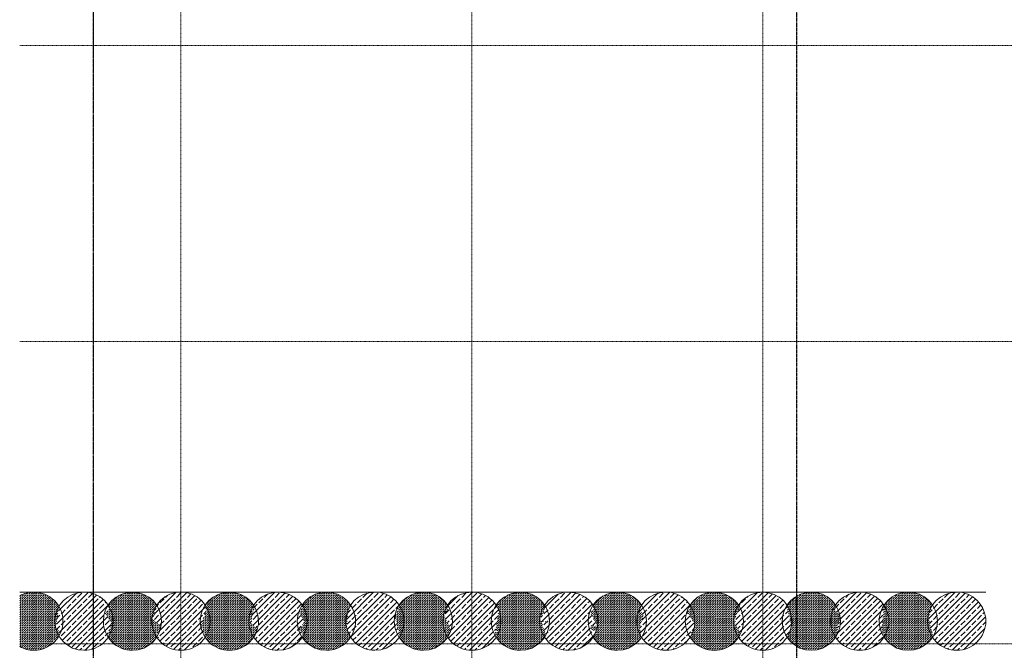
# Model space of a CAD drawing. Header units: millimetres. Extents: x 1523 to 73943, y -91729 to 10268.
# Tile 1 of 39: x 18068 to 33297, y -80876 to -71126. Entities that reach past the tile are written whole.
import ezdxf

# ---------------------------------------------------------------- set-up
doc = ezdxf.new("R2010")
doc.units = ezdxf.units.MM
doc.linetypes.add('IMPORT-STRICHPUNKT _7_', pattern=[20, 10, -5, 0, -5])
doc.linetypes.add('Rasterlinie', pattern=[22.224999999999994, 12.7, -3.174999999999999, 3.174999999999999, -3.174999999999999])
for name, color, linetype, lineweight, true_color in [('10 A--Wand außen _ Verbau _Bohrpfahlwand_ _Aktuell_', 7, 'Continuous', 13, 0x656565), ('10 A--Wand außen _ Verbau _modelliert_ _aktuell_', 7, 'Continuous', 13, 0x656565), ('90 A--Achsraster _1_50_', 7, 'IMPORT-STRICHPUNKT _7_', 13, 0x656565), ('Xref_706_5_--_ÜP_-1_000_16_Übersichtsplan UG_IFC 2025_01_13_dwg', 7, 'Continuous', 13, 0x767676)]:
    doc.layers.add(name, color=color, linetype=linetype, lineweight=lineweight, true_color=true_color)
doc.layers.add('S-GRID-____-OTLN', color=7, linetype='Continuous', lineweight=9)
pattern_1 = [(131.336, (0, 0), (37.54246469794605, 33.02367854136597), [37.5, -12.5]), (131.336, (-35.283, 2.259), (37.54246469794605, 33.02367854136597), [37.5, -12.5])]
pattern_2 = [(131.336, (0, 0), (90.10191527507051, 79.25682849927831), []), (131.336, (-45.051, -39.629), (90.10191527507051, 79.25682849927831), [90, -30])]

# ---------------------------------------------------------------- blocks, each defined once
blk = doc.blocks.new('Xref_706_5_--_ÜP_-1_000_11_Übersichtsplan UG_IFC 2024_09_30_dwg_Standard-Rastermarker_3-41960556-SuD_-1UG gesamt Plot  - Blatt 9')
at = {"layer": '90 A--Achsraster _1_50_', "color": 9, "true_color": 0xcbcbcb}
blk.add_line((0, 0), (23499.99999999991, 0), dxfattribs=at)
blk = doc.blocks.new('Xref_706_5_--_ÜP_-1_000_11_Übersichtsplan UG_IFC 2024_09_30_dwg_Standard-Rastermarker_18-41960571-SuD_-1UG gesamt Plot  - Blatt 9')
at = {"layer": '90 A--Achsraster _1_50_', "color": 9, "true_color": 0xcbcbcb}
blk.add_line((0, 0), (54018.09913934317, 0), dxfattribs=at)
blk = doc.blocks.new('Xref_706_5_--_ÜP_-1_000_11_Übersichtsplan UG_IFC 2024_09_30_dwg_Standard-Rastermarker_17-41960570-SuD_-1UG gesamt Plot  - Blatt 9')
at = {"layer": '90 A--Achsraster _1_50_', "color": 9, "true_color": 0xcbcbcb}
blk.add_line((0, 0), (54018.09913934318, 0), dxfattribs=at)
blk = doc.blocks.new('Xref_706_5_--_ÜP_-1_000_16_Übersichtsplan UG_IFC 2025_01_13_dwg-35469238-SuD_-1UG gesamt Plot  - Blatt 9')
at = {"layer": '10 A--Wand außen _ Verbau _modelliert_ _aktuell_', "true_color": 0xcbcbcb}
h = blk.add_hatch(dxfattribs=at)
h.set_pattern_fill('FP_9', color=9, style=0, pattern_type=2)
h.set_pattern_definition(pattern_2)
h.paths.add_polyline_path([(79552.04904253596, -23242.02427371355), (79556.79820656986, -23167.85475461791), (79549.2746965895, -23093.91512438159), (79529.6837343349, -23022.22226337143), (79498.55971018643, -22954.73176594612), (79456.75160638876, -22893.28459694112), (79405.39983902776, -22839.55687494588), (79345.905150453, -22795.01415215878), (79279.89040067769, -22760.87143794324), (79209.15629998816, -22738.06005653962), (79135.63229026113, -22727.20224296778), (79061.32391481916, -22728.59417007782), (78988.25811243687, -22742.19786972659), (78918.42792773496, -22767.64226844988), (78853.73814611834, -22804.23330937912), (78795.9533361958, -22850.97288430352), (78746.64971694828, -22906.58605946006), (78707.17216258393, -22969.55585240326), (78678.59751787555, -23038.16461133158), (78661.70522464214, -23110.54086815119), (78656.95606060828, -23184.7103872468), (78664.47957058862, -23258.65001748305), (78684.07053284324, -23330.34287849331), (78715.19455699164, -23397.83337591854), (78757.00266078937, -23459.28054492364), (78808.3544281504, -23513.00826691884), (78836.22001399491, -23533.87078583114), (78839.10016979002, -23532.28364691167), (78921.94832346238, -23584.22351105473), (78983.28108947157, -23588.15072225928), (79004.59796718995, -23614.50508532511), (79062.92904643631, -23593.25067729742), (79104.46957509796, -23595.91056760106), (79309.37584908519, -23557.76025217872), (79320.88552267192, -23566.37736090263), (79327.06309231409, -23563.52850315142), (79329.71730437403, -23565.47001433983), (79360.01612105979, -23548.3318324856), (79417.80093098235, -23501.59225756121), (79467.10455022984, -23445.97908240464), (79506.5821045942, -23383.00928946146), (79535.15674930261, -23314.40053053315)])
h = blk.add_hatch(dxfattribs=at)
h.set_pattern_fill('FP_3', color=9, style=0, pattern_type=2)
h.set_pattern_definition(pattern_1)
h.paths.add_polyline_path([(79508.03220043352, -23953.50494087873), (79506.64027332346, -23879.19656543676), (79493.0365736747, -23806.13076305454), (79467.59217495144, -23736.30057835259), (79431.00113402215, -23671.61079673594), (79384.26155909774, -23613.82598681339), (79327.06309231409, -23563.52850315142), (79320.88552267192, -23566.37736090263), (79309.37584908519, -23557.76025217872), (79104.46957509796, -23595.91056760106), (79062.92904643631, -23593.25067729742), (79004.59796718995, -23614.50508532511), (78983.28108947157, -23588.15072225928), (78921.94832346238, -23584.22351105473), (78839.10016979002, -23532.28364691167), (78836.22001399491, -23533.87078583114), (78775.95389847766, -23574.875311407), (78722.22617648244, -23626.22707876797), (78677.68345369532, -23685.72176734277), (78643.5407394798, -23751.73651711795), (78620.72935807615, -23822.4706178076), (78609.87154450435, -23895.99462753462), (78611.26347161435, -23970.30300297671), (78624.86717126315, -24043.36880535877), (78650.31156998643, -24113.19899006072), (78686.9026109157, -24177.88877167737), (78733.64218584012, -24235.67358159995), (78791.15210050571, -24285.95819123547), (78791.99851074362, -24285.38230128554), (79213.01218002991, -24347.55638495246), (79227.14744780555, -24320.22592260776), (79237.35397373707, -24327.86738550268), (79259.00874065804, -24310.35180308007), (79275.35521644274, -24318.80617203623), (79281.68373094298, -24315.62878258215), (79341.94984646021, -24274.62425700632), (79395.67756845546, -24223.27248964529), (79440.22029124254, -24163.77780107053), (79474.36300545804, -24097.76305129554), (79497.17438686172, -24027.02895060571)])
h = blk.add_hatch(dxfattribs=at)
h.set_pattern_fill('FP_9', color=9, style=0, pattern_type=2)
h.set_pattern_definition(pattern_2)
h.paths.add_polyline_path([(79460.94768432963, -24664.78918116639), (79453.42417434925, -24590.84955093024), (79433.83321209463, -24519.15668991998), (79402.70918794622, -24451.66619249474), (79360.9010841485, -24390.21902348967), (79309.54931678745, -24336.49130149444), (79281.68373094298, -24315.62878258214), (79278.80357514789, -24317.21592150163), (79275.35521644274, -24318.80617203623), (79259.00874065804, -24310.35180308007), (79237.35397373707, -24327.86738550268), (79227.14744780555, -24320.22592260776), (79213.01218002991, -24347.55638495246), (78791.99851074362, -24285.38230128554), (78791.15210050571, -24285.95819123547), (78787.82183997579, -24284.23578625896), (78757.88762387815, -24301.16773592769), (78700.1028139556, -24347.90731085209), (78650.79919470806, -24403.52048600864), (78611.3216403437, -24466.49027895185), (78582.74699563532, -24535.09903788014), (78565.85470240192, -24607.47529469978), (78561.10553836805, -24681.64481379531), (78568.62904834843, -24755.58444403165), (78588.22001060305, -24827.27730504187), (78619.34403475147, -24894.76780246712), (78661.15213854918, -24956.21497147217), (78712.50390591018, -25009.94269346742), (78740.36949175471, -25030.80521237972), (78743.55691004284, -25029.27056426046), (78746.77726882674, -25028.09714486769), (78763.50314418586, -25045.59689663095), (78796.14312898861, -25027.13445959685), (78821.49050260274, -25046.11163324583), (78880.73390367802, -24979.28664775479), (79028.84305300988, -24976.51230180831), (79075.70305629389, -25034.44599904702), (79119.47585016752, -25014.25966844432), (79234.37838222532, -25062.1150601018), (79264.45985538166, -25045.02824792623), (79321.95040874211, -24998.52668410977), (79371.25402798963, -24942.91350895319), (79410.73158235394, -24879.94371600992), (79439.30622706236, -24811.3349570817), (79456.19852029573, -24738.95870026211)])
h = blk.add_hatch(dxfattribs=at)
h.set_pattern_fill('FP_3', color=9, style=0, pattern_type=2)
h.set_pattern_definition(pattern_1)
h.paths.add_polyline_path([(79412.18167819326, -25450.43936742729), (79410.7897510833, -25376.13099198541), (79397.18605143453, -25303.06518960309), (79371.74165271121, -25233.23500490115), (79335.15061178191, -25168.54522328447), (79288.41103685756, -25110.76041336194), (79232.797861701, -25061.45679411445), (79119.47585016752, -25014.25966844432), (79075.70305629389, -25034.44599904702), (79028.84305300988, -24976.51230180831), (78880.73390367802, -24979.28664775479), (78821.49050260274, -25046.11163324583), (78796.14312898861, -25027.13445959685), (78763.50314418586, -25045.59689663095), (78746.77726882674, -25028.09714486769), (78740.36949175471, -25030.80521237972), (78680.10337623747, -25071.80973795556), (78626.37565424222, -25123.16150531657), (78581.83293145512, -25182.65619389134), (78547.69021723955, -25248.67094366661), (78524.87883583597, -25319.40504435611), (78514.02102226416, -25392.92905408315), (78515.41294937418, -25467.23742952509), (78529.01664902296, -25540.30323190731), (78554.46104774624, -25610.13341660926), (78591.05208867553, -25674.82319822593), (78637.7916635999, -25732.60800814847), (78692.33591832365, -25780.96398062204), (78704.2099904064, -25774.24754648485), (78723.89076785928, -25786.58598568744), (78999.89024558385, -25735.19923736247), (79007.82334840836, -25736.37077509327), (79017.45525550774, -25731.92890963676), (79017.08327612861, -25737.73825449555), (79039.27097603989, -25741.01486998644), (79154.20410597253, -25788.88300525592), (79179.06452879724, -25814.89367547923), (79185.83320870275, -25812.56320913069), (79246.09932421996, -25771.55868355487), (79299.82704621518, -25720.20691619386), (79344.36976900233, -25660.71222761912), (79378.51248321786, -25594.69747784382), (79401.32386462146, -25523.96337715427)])
h = blk.add_hatch(dxfattribs=at)
h.set_pattern_fill('FP_9', color=9, style=0, pattern_type=2)
h.set_pattern_definition(pattern_2)
h.paths.add_polyline_path([(78886.4209324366, -26619.23175199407), (78893.56436523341, -26570.85978290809), (78903.49799337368, -26566.27877530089), (78887.06802178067, -26617.22524120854)])
h.paths.add_polyline_path([(79362.71573799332, -26198.91522264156), (79365.0971620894, -26161.72360771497), (79357.57365210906, -26087.78397747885), (79337.98268985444, -26016.09111646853), (79306.85866570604, -25948.60061904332), (79265.05056190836, -25887.15345003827), (79213.69879454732, -25833.42572804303), (79185.83320870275, -25812.56320913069), (79182.78987842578, -25814.22559785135), (79182.48817307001, -25813.95812227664), (79179.06452879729, -25814.89367547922), (79153.84755676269, -25788.73450720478), (79039.27097603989, -25741.01486998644), (79016.60771941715, -25737.66802565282), (79017.45525550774, -25731.92890963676), (79007.82334840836, -25736.37077509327), (78999.89024558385, -25735.19923736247), (78723.89076785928, -25786.58598568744), (78704.2099904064, -25774.24754648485), (78662.03710163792, -25798.10216247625), (78604.25229171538, -25844.84173740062), (78554.94867246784, -25900.4549125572), (78515.47111810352, -25963.42470550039), (78486.89647339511, -26032.03346442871), (78470.0041801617, -26104.40972124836), (78465.25501612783, -26178.57924034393), (78472.77852610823, -26252.51887058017), (78492.36948836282, -26324.21173159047), (78523.49351251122, -26391.7022290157), (78565.30161630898, -26453.14939802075), (78616.65338366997, -26506.87712001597), (78648.4923172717, -26530.7144209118), (78651.32132021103, -26529.40979345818), (78658.32230148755, -26535.61648304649), (78690.05094608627, -26517.66953525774), (78886.4209324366, -26619.23175199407), (79086.33885240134, -26527.03728897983), (79107.56155642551, -26538.31056419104), (79136.66754492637, -26560.10175275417), (79169.32117718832, -26541.38689533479), (79226.0998865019, -26495.46111065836), (79275.40350574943, -26439.8479355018), (79314.88106011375, -26376.8781425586), (79343.45570482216, -26308.26938363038), (79360.34799805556, -26235.89312681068)])
h = blk.add_hatch(dxfattribs=at)
h.set_pattern_fill('FP_3', color=9, style=0, pattern_type=2)
h.set_pattern_definition(pattern_1)
h.paths.add_polyline_path([(78886.4209324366, -26619.23175199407), (78903.49799337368, -26566.27877530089), (78893.56436523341, -26570.85978290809), (78886.69729963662, -26617.36032322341)])
h.paths.add_polyline_path([(79317.17190096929, -26910.19082098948), (79309.64839098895, -26836.25119075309), (79290.05742873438, -26764.55832974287), (79258.93340458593, -26697.06783231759), (79217.1253007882, -26635.62066331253), (79165.7735334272, -26581.8929413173), (79106.27884485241, -26537.3502185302), (79086.33885240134, -26527.03728897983), (78886.4209324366, -26619.23175199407), (78690.05094608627, -26517.66953525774), (78658.32230148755, -26535.61648304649), (78651.32132021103, -26529.40979345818), (78648.4923172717, -26530.7144209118), (78645.75937217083, -26528.66830857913), (78613.10573990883, -26547.38316599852), (78556.32703059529, -26593.30895067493), (78507.02341134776, -26648.92212583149), (78467.54585698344, -26711.8919187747), (78438.97121227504, -26780.50067770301), (78422.07891904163, -26852.8769345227), (78417.32975500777, -26927.04645361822), (78424.8532649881, -27000.98608385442), (78444.44422724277, -27072.67894486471), (78475.56825139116, -27140.16944228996), (78518.76450572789, -27203.06898908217), (78568.72812254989, -27255.34433329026), (78597.83411105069, -27277.1355218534), (78600.80569769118, -27275.45467758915), (78616.9613650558, -27285.58312500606), (78656.29250395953, -27278.26028746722), (78694.23756089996, -27334.02977029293), (78859.82860117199, -27240.36507734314), (78921.60473326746, -27228.86333618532), (79078.47605772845, -27309.99691342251), (79082.4466116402, -27308.16584652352), (79085.77069716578, -27310.24981029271), (79120.38981545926, -27290.66789885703), (79178.17462538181, -27243.92832393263), (79227.4782446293, -27188.3151487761), (79266.95579899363, -27125.3453558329), (79295.53044370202, -27056.73659690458), (79312.42273693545, -26984.36034008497)])
h = blk.add_hatch(dxfattribs=at)
h.set_pattern_fill('FP_9', color=9, style=0, pattern_type=2)
h.set_pattern_definition(pattern_2)
h.paths.add_polyline_path([(79264.49747581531, -27732.82755335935), (79269.24663984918, -27658.65803426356), (79261.72312986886, -27584.71840402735), (79242.13216761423, -27513.02554301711), (79211.00814346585, -27445.53504559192), (79169.20003966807, -27384.0878765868), (79117.84827230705, -27330.36015459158), (79088.74228380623, -27308.56896602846), (79085.77069716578, -27310.24981029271), (79082.4466116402, -27308.16584652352), (79078.47605772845, -27309.99691342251), (78921.60473326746, -27228.86333618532), (78859.82860117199, -27240.36507734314), (78694.23756089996, -27334.02977029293), (78656.29250395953, -27278.26028746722), (78616.9613650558, -27285.58312500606), (78600.80569769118, -27275.45467758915), (78566.1865793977, -27295.03658902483), (78508.40176947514, -27341.77616394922), (78459.09815022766, -27397.38933910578), (78419.62059586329, -27460.35913204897), (78391.04595115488, -27528.96789097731), (78374.15365792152, -27601.34414779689), (78369.40449388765, -27675.51366689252), (78376.92800386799, -27749.45329712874), (78396.51896612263, -27821.14615813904), (78427.64299027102, -27888.63665556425), (78469.45109406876, -27950.08382456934), (78520.80286142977, -28003.81154656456), (78560.60200248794, -28033.60852760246), (78569.20445795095, -28028.74264628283), (78580.29755000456, -28048.35426935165), (78647.49427117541, -28064.03768223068), (78649.71308498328, -28029.38561464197), (78721.03627810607, -28009.89566871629), (78905.87703445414, -28086.87940990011), (78947.27993061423, -28058.70924993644), (78973.54842111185, -28075.17771383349), (79030.81675554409, -28054.31054383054), (79037.84543604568, -28058.71702356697), (79072.46455433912, -28039.13511213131), (79130.24936426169, -27992.39553720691), (79179.5529835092, -27936.78236205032), (79219.03053787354, -27873.81256910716), (79247.60518258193, -27805.20381017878)])
h = blk.add_hatch(dxfattribs=at)
h.set_pattern_fill('FP_3', color=9, style=0, pattern_type=2)
h.set_pattern_definition(pattern_1)
h.paths.add_polyline_path([(79216.57221469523, -28481.29476663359), (79221.3213787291, -28407.1252475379), (79213.79786874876, -28333.18561730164), (79194.20690649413, -28261.49275629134), (79163.08288234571, -28194.00225886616), (79119.88662800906, -28131.10271207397), (79069.92301118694, -28078.82736786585), (79040.81702268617, -28057.03617930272), (79037.84543604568, -28058.71702356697), (79030.81675554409, -28054.31054383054), (78973.54842111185, -28075.17771383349), (78947.27993061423, -28058.70924993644), (78905.87703445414, -28086.87940990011), (78721.03627810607, -28009.89566871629), (78649.71308498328, -28029.38561464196), (78647.49427117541, -28064.03768223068), (78580.29755000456, -28048.35426935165), (78569.20445795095, -28028.74264628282), (78560.60200248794, -28033.60852760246), (78549.9088499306, -28025.60273512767), (78517.2552176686, -28044.31759254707), (78460.47650835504, -28090.2433772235), (78411.17288910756, -28145.85655238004), (78371.6953347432, -28208.82634532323), (78343.12069003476, -28277.43510425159), (78326.22839680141, -28349.81136107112), (78321.47923276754, -28423.98088016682), (78329.00274274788, -28497.92051040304), (78348.59370500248, -28569.61337141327), (78379.7177291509, -28637.10386883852), (78422.91398348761, -28700.00341563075), (78472.87760030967, -28752.27875983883), (78501.98358881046, -28774.06994840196), (78504.95517545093, -28772.3891041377), (78510.04904617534, -28775.58259658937), (78530.01732564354, -28759.43113921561), (78582.56487132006, -28814.40996605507), (78587.91967514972, -28812.45880747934), (78598.3870386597, -28830.96419684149), (78825.70454188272, -28726.13409883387), (78808.95603885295, -28839.54708861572), (78876.87681888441, -28832.63600906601), (78896.48831171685, -28748.60914413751), (78973.2167026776, -28816.63236638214), (79025.54539382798, -28786.78853515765), (79082.7258268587, -28740.40961678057), (79131.6277223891, -28685.24957532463), (79171.10527675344, -28622.27978238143), (79199.67992146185, -28553.67102345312)])
h.paths.add_polyline_path([(78599.85031970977, -28808.11157456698), (78598.3870386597, -28830.96419684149), (78594.49551588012, -28810.06273314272)])
h = blk.add_hatch(dxfattribs=at)
h.set_pattern_fill('FP_9', color=9, style=0, pattern_type=2)
h.set_pattern_definition(pattern_2)
h.paths.add_polyline_path([(78598.3870386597, -28830.96419684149), (78599.85031970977, -28808.11157456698), (78594.49551588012, -28810.06273314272)])
h.paths.add_polyline_path([(79172.29970517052, -29172.71555504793), (79173.396117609, -29155.59246081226), (79165.87260762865, -29081.65283057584), (79146.28164537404, -29009.95996956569), (79115.15762122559, -28942.46947214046), (79071.9613668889, -28879.56992534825), (79021.99775006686, -28827.29458114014), (78992.89176156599, -28805.50339257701), (78973.2167026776, -28816.63236638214), (78896.48831171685, -28748.60914413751), (78876.87681888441, -28832.63600906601), (78808.95603885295, -28839.54708861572), (78825.75421102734, -28725.7977627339), (78824.32451914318, -28726.77051229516), (78598.3870386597, -28830.96419684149), (78587.91967514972, -28812.45880747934), (78582.56487132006, -28814.40996605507), (78530.01732564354, -28759.43113921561), (78510.04904617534, -28775.58259658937), (78504.95517545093, -28772.3891041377), (78470.33605715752, -28791.97101557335), (78412.551247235, -28838.71059049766), (78363.2476279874, -28894.32376565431), (78323.60850102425, -28957.68150027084), (78295.19542891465, -29025.90231752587), (78278.30313568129, -29098.27857434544), (78273.55397164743, -29172.44809344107), (78281.07748162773, -29246.38772367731), (78300.6684438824, -29318.08058468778), (78331.79246803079, -29385.57108211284), (78374.98872236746, -29448.47062890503), (78424.95233918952, -29500.74597311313), (78454.05832769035, -29522.53716167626), (78463.90322810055, -29516.96850547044), (78490.02773996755, -29527.84902067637), (78519.33589048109, -29522.3923054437), (78667.13769818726, -29598.8351443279), (78678.19686399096, -29595.81309029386), (78694.71988795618, -29613.10060509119), (78710.6474720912, -29505.24649218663), (78721.007650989, -29500.46877575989), (78700.15517831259, -29589.81270893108), (78914.577800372, -29531.21907162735), (78911.92425048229, -29572.66057960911), (78922.23568532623, -29540.68662513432), (78936.74294909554, -29558.62216435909), (78977.62013270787, -29535.25574843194), (79034.39884202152, -29489.32996375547), (79083.70246126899, -29433.71678859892), (79123.18001563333, -29370.74699565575), (79151.75466034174, -29302.1382367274), (79168.64695357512, -29229.76197990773)])
h = blk.add_hatch(dxfattribs=at)
h.set_pattern_fill('FP_3', color=9, style=0, pattern_type=2)
h.set_pattern_definition(pattern_1)
h.paths.add_polyline_path([(79120.72169245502, -29978.22919318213), (79125.4708564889, -29904.05967408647), (79117.94734650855, -29830.12004385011), (79098.35638425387, -29758.42718283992), (79067.23236010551, -29690.93668541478), (79025.4242563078, -29629.48951640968), (78974.07248894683, -29575.76179441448), (78944.9665004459, -29553.97060585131), (78936.74294909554, -29558.62216435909), (78922.23568532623, -29540.68662513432), (78911.92425048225, -29572.66057960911), (78914.577800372, -29531.21907162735), (78700.15517831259, -29589.81270893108), (78721.007650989, -29500.46877575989), (78710.6474720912, -29505.24649218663), (78694.71988795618, -29613.10060509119), (78678.19686399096, -29595.81309029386), (78667.13769818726, -29598.8351443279), (78519.33589048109, -29522.3923054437), (78490.02773996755, -29527.84902067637), (78463.90322810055, -29516.96850547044), (78422.41079603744, -29540.43822884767), (78364.62598611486, -29587.17780377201), (78315.32236686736, -29642.79097892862), (78275.844812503, -29705.76077187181), (78247.27016779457, -29774.3695308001), (78230.37787456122, -29846.74578761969), (78225.62871052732, -29920.91530671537), (78233.15222050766, -29994.85493695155), (78252.74318276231, -30066.54779796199), (78283.86720691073, -30134.03829538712), (78325.67531070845, -30195.48546439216), (78377.02707806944, -30249.21318638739), (78404.892663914, -30270.07570529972), (78407.93599419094, -30268.41331657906), (78451.99391109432, -30248.09549819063), (78459.76866737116, -30251.33358180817), (78473.56421482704, -30238.1481029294), (78492.97895776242, -30234.53338410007), (78783.53968349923, -30302.34895231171), (78834.35124091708, -30261.24973267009), (78814.24883821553, -30309.51633107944), (78863.99898936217, -30321.1277928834), (78877.63555616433, -30288.38590111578), (78898.62265411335, -30301.5433097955), (78928.6887709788, -30284.53675195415), (78986.47358090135, -30237.79717702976), (79035.77720014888, -30182.18400187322), (79075.2547545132, -30119.21420893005), (79103.82939922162, -30050.60545000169), (79110.52886041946, -30021.90112208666)])
h = blk.add_hatch(dxfattribs=at)
h.set_pattern_fill('FP_9', color=9, style=0, pattern_type=2)
h.set_pattern_definition(pattern_2)
h.paths.add_polyline_path([(79076.70485035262, -30689.70986034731), (79075.31292324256, -30615.4014849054), (79061.70922359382, -30542.33568252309), (79036.26482487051, -30472.50549782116), (78999.67378394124, -30407.8157162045), (78952.93420901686, -30350.03090628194), (78895.58349763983, -30299.6379761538), (78877.63555616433, -30288.38590111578), (78863.99898936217, -30321.1277928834), (78814.24883821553, -30309.51633107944), (78834.35124091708, -30261.24973267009), (78783.53968349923, -30302.34895231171), (78492.97895776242, -30234.53338410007), (78473.56421482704, -30238.1481029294), (78459.76866737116, -30251.33358180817), (78451.99391109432, -30248.09549819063), (78404.892663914, -30270.07570529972), (78344.62654839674, -30311.08023087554), (78290.8988264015, -30362.43199823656), (78246.3561036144, -30421.92668681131), (78212.21338939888, -30487.94143658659), (78189.40200799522, -30558.67553727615), (78178.54419442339, -30632.19954700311), (78179.93612153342, -30706.50792244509), (78193.53982118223, -30779.57372482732), (78218.98421990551, -30849.40390952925), (78255.57526083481, -30914.09369114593), (78302.31483575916, -30971.87850106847), (78359.69110453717, -31022.0939892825), (78372.64313029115, -31028.79275456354), (78422.8105267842, -31019.45237682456), (78489.50656278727, -31089.23431938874), (78751.7192793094, -30993.69046628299), (78752.71252835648, -30994.01078396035), (78765.20019834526, -31012.36444984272), (78774.87291857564, -31007.90376293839), (78847.47622506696, -31053.42084097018), (78850.35638086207, -31051.83370205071), (78910.6224963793, -31010.82917647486), (78964.35021837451, -30959.47740911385), (79008.89294116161, -30899.98272053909), (79043.03565537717, -30833.96797076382), (79065.84703678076, -30763.23387007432)])
h = blk.add_hatch(dxfattribs=at)
h.set_pattern_fill('FP_3', color=9, style=0, pattern_type=2)
h.set_pattern_definition(pattern_1)
h.paths.add_polyline_path([(79029.62033424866, -31400.99410063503), (79022.09682426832, -31327.05447039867), (79002.50586201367, -31255.3616093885), (78971.3818378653, -31187.8711119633), (78929.57373406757, -31126.42394295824), (78878.22196670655, -31072.696220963), (78850.35638086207, -31051.83370205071), (78847.47622506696, -31053.42084097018), (78774.87291857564, -31007.90376293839), (78765.20019834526, -31012.36444984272), (78752.71252835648, -30994.01078396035), (78751.12003840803, -30993.90881490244), (78489.50656278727, -31089.23431938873), (78422.8105267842, -31019.45237682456), (78372.64313029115, -31028.79275456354), (78356.49448989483, -31020.4407057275), (78326.56027379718, -31037.37265539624), (78268.77546387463, -31084.11223032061), (78219.47184462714, -31139.72540547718), (78179.99429026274, -31202.69519842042), (78151.41964555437, -31271.30395734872), (78134.52735232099, -31343.6802141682), (78129.77818828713, -31417.84973326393), (78137.30169826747, -31491.78936350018), (78156.89266052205, -31563.48222451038), (78188.01668467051, -31630.97272193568), (78229.82478846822, -31692.41989094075), (78281.17655582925, -31746.14761293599), (78309.04214167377, -31767.0101318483), (78311.92229746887, -31765.42299292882), (78317.68607601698, -31769.03646965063), (78321.38579852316, -31766.94376359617), (78477.42009486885, -31847.64443134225), (78770.98458251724, -31792.98735529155), (78790.66535997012, -31805.32579449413), (78832.8382487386, -31781.47117850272), (78890.62305866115, -31734.73160357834), (78939.92667790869, -31679.11842842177), (78979.40423227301, -31616.14863547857), (79007.9788769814, -31547.53987655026), (79024.87117021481, -31475.16361973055)])
h = blk.add_hatch(dxfattribs=at)
h.set_pattern_fill('FP_9', color=9, style=0, pattern_type=2)
h.set_pattern_definition(pattern_2)
h.paths.add_polyline_path([(78980.85432811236, -32186.64428689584), (78979.46240100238, -32112.3359114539), (78965.85870135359, -32039.27010907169), (78940.41430263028, -31969.43992436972), (78903.82326170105, -31904.75014275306), (78857.08368677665, -31846.9653328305), (78802.53943205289, -31798.60936035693), (78790.66535997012, -31805.32579449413), (78770.98458251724, -31792.98735529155), (78477.42009486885, -31847.64443134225), (78321.38579852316, -31766.94376359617), (78317.68607601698, -31769.03646965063), (78311.92229746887, -31765.42299292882), (78309.04214167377, -31767.0101318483), (78248.77602615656, -31808.0146574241), (78195.04830416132, -31859.36642478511), (78150.50558137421, -31918.86111335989), (78116.36286715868, -31984.87586313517), (78093.55148575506, -32055.60996382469), (78082.69367218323, -32129.13397355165), (78084.08559929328, -32203.4423489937), (78097.68929894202, -32276.50815137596), (78123.13369766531, -32346.33833607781), (78159.72473859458, -32411.02811769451), (78206.46431351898, -32468.81292761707), (78263.81502489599, -32519.20585774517), (78272.5607423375, -32524.68879678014), (78281.94413063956, -32519.38118966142), (78309.42680204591, -32543.74583280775), (78317.6275496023, -32541.50487696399), (78325.04728161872, -32557.59410122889), (78614.14144669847, -32600.28669322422), (78743.58536696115, -32540.59213096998), (78754.50585862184, -32548.76812859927), (78814.77197413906, -32507.76360302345), (78868.49969613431, -32456.41183566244), (78913.04241892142, -32396.91714708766), (78947.18513313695, -32330.90239731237), (78969.99651454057, -32260.16829662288)])
h = blk.add_hatch(dxfattribs=at)
h.set_pattern_fill('FP_3', color=9, style=0, pattern_type=2)
h.set_pattern_definition(pattern_1)
h.paths.add_polyline_path([(78929.02064797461, -32972.0980462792), (78933.76981200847, -32897.9285271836), (78926.2463020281, -32823.98889694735), (78906.65533977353, -32752.29603593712), (78875.53131562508, -32684.80553851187), (78833.72321182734, -32623.35836950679), (78782.37144446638, -32569.63064751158), (78743.58536696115, -32540.59213096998), (78614.14144669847, -32600.28669322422), (78325.04728161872, -32557.59410122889), (78317.62754960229, -32541.50487696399), (78309.42680204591, -32543.74583280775), (78281.94413063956, -32519.38118966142), (78272.5607423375, -32524.68879678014), (78261.00856824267, -32517.1689000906), (78230.70975155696, -32534.30708194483), (78172.92494163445, -32581.04665686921), (78123.6213223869, -32636.65983202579), (78084.1437680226, -32699.62962496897), (78055.56912331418, -32768.23838389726), (78038.67683008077, -32840.61464071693), (78033.9276660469, -32914.78415981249), (78041.45117602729, -32988.72379004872), (78061.0421382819, -33060.41665105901), (78092.16616243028, -33127.90714848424), (78135.36241676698, -33190.80669527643), (78185.32603358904, -33243.08203948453), (78214.43202208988, -33264.87322804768), (78220.65421640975, -33261.35371443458), (78324.59190564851, -33315.11010724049), (78475.61140381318, -33245.4657174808), (78602.46776017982, -33340.44104470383), (78614.67117890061, -33311.14019348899), (78621.2421716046, -33319.26400644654), (78645.0191185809, -33292.44424073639), (78650.9784361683, -33301.20290620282), (78675.65718025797, -33281.24136250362), (78702.36860820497, -33297.98751648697), (78736.98772649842, -33278.40560505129), (78794.77253642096, -33231.66603012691), (78844.07615566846, -33176.05285497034), (78883.55371003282, -33113.08306202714), (78912.12835474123, -33044.47430309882), (78923.46167140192, -32995.91588501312)])
h = blk.add_hatch(dxfattribs=at)
h.set_pattern_fill('FP_9', color=9, style=0, pattern_type=2)
h.set_pattern_definition(pattern_2)
h.paths.add_polyline_path([(78881.0953868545, -33720.56525955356), (78885.84455088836, -33646.3957404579), (78878.32104090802, -33572.45611022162), (78858.73007865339, -33500.76324921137), (78827.60605450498, -33433.27275178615), (78785.79795070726, -33371.82558278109), (78734.44618334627, -33318.09786078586), (78705.34019484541, -33296.30667222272), (78702.36860820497, -33297.98751648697), (78675.65718025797, -33281.24136250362), (78650.9784361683, -33301.20290620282), (78645.0191185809, -33292.44424073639), (78621.2421716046, -33319.26400644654), (78614.67117890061, -33311.14019348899), (78602.46776017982, -33340.44104470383), (78475.61140381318, -33245.4657174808), (78324.59190564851, -33315.11010724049), (78220.65421640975, -33261.35371443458), (78182.78449043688, -33282.7742952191), (78124.99968051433, -33329.5138701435), (78075.69606126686, -33385.12704530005), (78036.21850690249, -33448.09683824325), (78007.64386219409, -33516.70559717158), (77990.7515689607, -33589.08185399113), (77986.00240492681, -33663.25137308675), (77993.52591490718, -33737.19100332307), (78013.11687716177, -33808.88386433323), (78044.2409013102, -33876.37436175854), (78087.43715564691, -33939.27390855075), (78137.40077246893, -33991.54925275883), (78169.23970607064, -34015.38655365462), (78172.80243313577, -34013.74356082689), (78181.26322152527, -34019.04786973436), (78210.79833488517, -34002.34166800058), (78260.26025185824, -34027.92328576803), (78278.16784206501, -34023.02981494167), (78314.79643914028, -34045.99332434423), (78332.59060865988, -34037.7873370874), (78354.65250067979, -34057.34621177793), (78368.8967696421, -34047.65453867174), (78407.1683212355, -34103.9038847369), (78533.56482439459, -33983.09690494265), (78627.02623365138, -34022.02235127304), (78628.13246135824, -34023.38999652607), (78647.70549672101, -34047.5884221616), (78654.7616949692, -34042.78744803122), (78657.4149337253, -34044.773885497), (78690.06856598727, -34026.05902807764), (78746.84727530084, -33980.13324340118), (78796.15089454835, -33924.52006824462), (78835.62844891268, -33861.55027530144), (78864.20309362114, -33792.94151637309)])
h = blk.add_hatch(dxfattribs=at)
h.set_pattern_fill('FP_3', color=9, style=0, pattern_type=2)
h.set_pattern_definition(pattern_1)
h.paths.add_polyline_path([(78837.91928976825, -34394.86295373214), (78830.39577978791, -34320.9233234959), (78810.8048175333, -34249.23046248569), (78779.6807933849, -34181.73996506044), (78737.87268958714, -34120.29279605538), (78686.52092222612, -34066.56507406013), (78654.7616949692, -34042.78744803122), (78647.70549672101, -34047.5884221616), (78627.02623365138, -34022.02235127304), (78533.56482439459, -33983.09690494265), (78407.1683212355, -34103.9038847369), (78368.8967696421, -34047.65453867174), (78354.65250067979, -34057.34621177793), (78332.59060865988, -34037.7873370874), (78314.79643914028, -34045.99332434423), (78278.16784206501, -34023.02981494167), (78260.26025185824, -34027.92328576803), (78210.79833488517, -34002.34166800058), (78181.26322152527, -34019.04786973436), (78172.80243313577, -34013.74356082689), (78169.23970607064, -34015.38655365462), (78166.50676096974, -34013.34044132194), (78134.85922931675, -34031.24150849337), (78077.07441939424, -34077.98108341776), (78027.77080014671, -34133.59425857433), (77988.29324578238, -34196.56405151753), (77959.71860107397, -34265.17281044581), (77942.82630784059, -34337.54906726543), (77938.07714380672, -34411.71858636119), (77945.60065378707, -34485.65821659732), (77965.19161604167, -34557.35107760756), (77996.31564019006, -34624.84157503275), (78038.1237439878, -34686.28874403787), (78089.47551134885, -34740.01646603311), (78122.60288054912, -34764.81839807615), (78125.10603518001, -34763.40251706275), (78136.05169326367, -34773.10634276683), (78195.00178418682, -34751.62638213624), (78433.55143555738, -34850.97917090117), (78476.29022914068, -34810.1303780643), (78498.99865772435, -34827.1318157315), (78604.3690055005, -34788.73745727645), (78611.20298816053, -34792.2719812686), (78641.13720425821, -34775.34003159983), (78698.92201418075, -34728.60045667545), (78748.22563342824, -34672.98728151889), (78787.70318779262, -34610.01748857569), (78816.27783250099, -34541.40872964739), (78833.1701257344, -34469.03247282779)])
h = blk.add_hatch(dxfattribs=at)
h.set_pattern_fill('FP_9', color=9, style=0, pattern_type=2)
h.set_pattern_definition(pattern_2)
h.paths.add_polyline_path([(78789.15328363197, -35180.51313999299), (78787.76135652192, -35106.20476455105), (78774.15765687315, -35033.13896216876), (78748.71325814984, -34963.30877746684), (78712.12221722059, -34898.61899585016), (78665.38264229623, -34840.83418592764), (78608.00637351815, -34790.61869771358), (78604.3690055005, -34788.73745727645), (78498.99865772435, -34827.1318157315), (78476.29022914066, -34810.13037806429), (78433.55143555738, -34850.97917090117), (78195.00178418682, -34751.62638213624), (78136.05169326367, -34773.10634276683), (78125.10603518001, -34763.40251706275), (78122.60288054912, -34764.81839807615), (78117.34109719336, -34760.8789849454), (78057.0749816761, -34801.88351052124), (78003.34725968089, -34853.23527788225), (77958.80453689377, -34912.72996645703), (77924.66182267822, -34978.74471623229), (77901.8504412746, -35049.47881692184), (77890.99262770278, -35123.00282664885), (77892.38455481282, -35197.31120209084), (77905.98825446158, -35270.37700447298), (77931.43265318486, -35340.20718917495), (77968.02369411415, -35404.89697079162), (78014.76326903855, -35462.68178071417), (78071.96173582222, -35512.97926437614), (78078.1393054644, -35510.13040662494), (78085.72192008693, -35515.80738904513), (78100.89125596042, -35507.22702633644), (78193.02810994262, -35554.8800475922), (78233.13619327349, -35536.3837406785), (78274.33125288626, -35596.92989226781), (78394.42686094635, -35462.00268220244), (78465.16096163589, -35484.81406360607), (78547.08303774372, -35546.14781311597), (78562.8048141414, -35542.6369816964), (78623.07092965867, -35501.63245612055), (78676.79865165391, -35450.28068875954), (78721.34137444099, -35390.78600018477), (78755.48408865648, -35324.77125040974), (78778.29547006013, -35254.03714972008)])
h = blk.add_hatch(dxfattribs=at)
h.set_pattern_fill('FP_3', color=9, style=0, pattern_type=2)
h.set_pattern_definition(pattern_1)
h.paths.add_polyline_path([(78737.31960349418, -35965.96689937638), (78742.06876752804, -35891.79738028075), (78734.5452575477, -35817.85775004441), (78714.9542952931, -35746.16488903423), (78683.83027114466, -35678.67439160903), (78642.02216734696, -35617.22722260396), (78590.6703999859, -35563.4995006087), (78562.8048141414, -35542.6369816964), (78559.76148386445, -35544.29937041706), (78559.28411864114, -35543.8761643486), (78547.08303774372, -35546.14781311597), (78465.16096163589, -35484.81406360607), (78394.42686094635, -35462.00268220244), (78393.62085955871, -35462.37437907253), (78274.33125288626, -35596.92989226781), (78233.13619327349, -35536.3837406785), (78193.02810994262, -35554.8800475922), (78100.89125596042, -35507.22702633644), (78085.72192008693, -35515.80738904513), (78078.1393054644, -35510.13040662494), (78071.96173582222, -35512.97926437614), (78069.07482394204, -35511.16937720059), (78039.00870707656, -35528.17593504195), (77981.22389715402, -35574.91550996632), (77931.9202779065, -35630.5286851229), (77892.44272354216, -35693.49847806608), (77863.86807883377, -35762.10723699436), (77846.97578560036, -35834.48349381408), (77842.2266215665, -35908.65301290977), (77849.75013154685, -35982.59264314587), (77869.34109380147, -36054.28550415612), (77900.46511794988, -36121.77600158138), (77942.2732217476, -36183.22317058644), (77993.6249891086, -36236.95089258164), (78021.49057495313, -36257.81341149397), (78024.37073074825, -36256.22627257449), (78044.12523891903, -36268.61093566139), (78072.68139484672, -36258.20577605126), (78119.13442745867, -36315.63632958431), (78308.33374613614, -36228.98292898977), (78488.01544233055, -36303.81798954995), (78506.96448973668, -36290.92522730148), (78509.26662156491, -36292.64879662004), (78545.28668201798, -36272.27445814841), (78603.07149194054, -36225.53488322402), (78652.37511118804, -36169.92170806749), (78691.85266555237, -36106.9519151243), (78720.4273102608, -36038.34315619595), (78736.39448238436, -35969.93064793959)])
h = blk.add_hatch(dxfattribs=at)
h.set_pattern_fill('FP_9', color=9, style=0, pattern_type=2)
h.set_pattern_definition(pattern_2)
h.paths.add_polyline_path([(78693.30276139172, -36677.44756654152), (78691.91083428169, -36603.1391910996), (78678.30713463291, -36530.07338871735), (78652.8627359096, -36460.24320401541), (78616.27169498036, -36395.55342239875), (78569.53212005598, -36337.7686124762), (78514.98786533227, -36289.41264000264), (78509.26662156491, -36292.64879662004), (78506.96448973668, -36290.92522730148), (78488.01544233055, -36303.81798954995), (78307.65231681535, -36228.69912265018), (78119.13442745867, -36315.63632958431), (78072.68139484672, -36258.20577605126), (78044.12523891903, -36268.61093566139), (78024.37073074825, -36256.22627257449), (78021.49057495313, -36257.81341149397), (77961.22445943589, -36298.81793706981), (77907.49673744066, -36350.16970443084), (77862.95401465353, -36409.66439300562), (77828.811300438, -36475.67914278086), (77805.9999190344, -36546.41324347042), (77795.14210546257, -36619.93725319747), (77796.53403257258, -36694.24562863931), (77810.13773222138, -36767.31143102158), (77835.58213094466, -36837.14161572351), (77872.17317187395, -36901.83139734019), (77918.91274679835, -36959.61620726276), (77974.52592195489, -37008.91982651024), (77997.99790374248, -37023.63507955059), (78016.22911718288, -37018.65316494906), (78326.5909598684, -37091.08825035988), (78374.32078039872, -37037.25078284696), (78390.97222068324, -37054.67283240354), (78419.38509775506, -37038.60141089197), (78443.06311144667, -37050.84802440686), (78465.77323841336, -37040.37498646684), (78527.22040741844, -36998.56688266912), (78580.94812941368, -36947.21511530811), (78625.49085220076, -36887.72042673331), (78659.63356641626, -36821.70567695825), (78682.44494781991, -36750.97157626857)])
h.paths.add_polyline_path([(78112.33235481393, -36979.70998025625), (78112.32978515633, -36979.71024169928), (78025.6169961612, -36974.15791691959)])
h = blk.add_hatch(dxfattribs=at)
h.set_pattern_fill('FP_3', color=9, style=0, pattern_type=2)
h.set_pattern_definition(pattern_1)
h.paths.add_polyline_path([(78643.77641601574, -37450.862878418), (78642.38790687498, -37376.54210937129), (78628.78198242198, -37303.48815307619), (78603.34167480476, -37233.65985717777), (78566.74855957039, -37168.96845703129), (78520.00722656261, -37111.18361206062), (78464.39194764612, -37061.88072168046), (78445.21457628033, -37049.85585149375), (78443.06311144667, -37050.84802440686), (78419.38509775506, -37038.60141089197), (78390.97222068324, -37054.67283240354), (78374.32078039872, -37037.25078284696), (78326.58987997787, -37091.08997286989), (78016.22911718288, -37018.65316494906), (77997.99790374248, -37023.6350795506), (77993.70707486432, -37020.94503687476), (77973.14758300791, -37030.42575073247), (77911.70017089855, -37072.23482666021), (77857.97321777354, -37123.58518066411), (77813.43175048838, -37183.07922363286), (77779.2896484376, -37249.09379882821), (77756.47708740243, -37319.82901611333), (77745.61728515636, -37393.35243530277), (77747.0125488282, -37467.66185302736), (77760.61636962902, -37540.72716064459), (77786.06132812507, -37610.55778198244), (77788.81938468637, -37615.43056982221), (78544.89898185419, -37663.84481799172), (78572.60876577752, -37665.61910897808), (78575.96660156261, -37661.13609008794), (78610.11335449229, -37595.12151489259), (78632.92126464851, -37524.38629760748)])
at = {"layer": '10 A--Wand außen _ Verbau _Bohrpfahlwand_ _Aktuell_', "color": 9, "true_color": 0xcbcbcb}
blk.add_line((78686.55451845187, -22698.95789914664), (77731.66894509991, -37611.77271493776), dxfattribs=at)
at = {"layer": '10 A--Wand außen _ Verbau _modelliert_ _aktuell_', "color": 9, "true_color": 0xcbcbcb}
for centre, radius, start, end in [((79106.87713358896, -23176.28257093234), 449.9999999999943, 86.33628353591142, 176.3362835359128), ((79106.87713358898, -23176.28257093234), 449.9999999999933, 356.3362835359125, 86.33628353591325), ((79106.87713358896, -23176.28257093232), 449.9999999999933, 176.3362835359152, 266.3362835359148), ((79106.87713358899, -23176.28257093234), 450.0000000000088, 266.3362835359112, 356.3362835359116), ((79058.95187246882, -23924.74978420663), 450.0000000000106, 86.33628353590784, 176.3362835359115), ((79058.95187246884, -23924.74978420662), 450.0000000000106, 356.3362835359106, 86.33628353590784), ((79058.95187246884, -23924.74978420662), 450.000000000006, 176.3362835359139, 266.3362835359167), ((79058.95187246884, -23924.74978420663), 449.9999999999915, 266.3362835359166, 356.3362835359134), ((79011.02661134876, -24673.21699748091), 450.0000000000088, 86.33628353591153, 176.3362835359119), ((79011.02661134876, -24673.21699748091), 449.9999999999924, 356.3362835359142, 86.33628353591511), ((79011.02661134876, -24673.21699748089), 450.0000000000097, 176.3362835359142, 266.336283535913), ((79011.02661134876, -24673.21699748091), 450.0000000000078, 266.336283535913, 356.3362835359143), ((78963.10135022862, -25421.68421075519), 449.9999999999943, 86.3362835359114, 176.3362835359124), ((78963.10135022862, -25421.68421075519), 450.0000000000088, 356.3362835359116, 86.33628353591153), ((78963.10135022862, -25421.68421075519), 449.9999999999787, 176.3362835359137, 266.3362835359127), ((78963.10135022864, -25421.68421075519), 449.9999999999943, 266.3362835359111, 356.3362835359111), ((78915.17608910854, -26170.15142402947), 450.0000000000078, 86.33628353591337, 176.3362835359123), ((78915.17608910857, -26170.15142402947), 449.9999999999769, 356.336283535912, 86.33628353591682), ((78915.17608910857, -26170.15142402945), 450.0000000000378, 176.3362835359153, 266.3362835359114), ((78915.17608910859, -26170.15142402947), 449.9999999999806, 266.3362835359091, 356.3362835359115), ((78867.25082798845, -26918.61863730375), 450.0000000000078, 86.33628353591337, 176.3362835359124), ((78867.25082798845, -26918.61863730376), 449.9999999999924, 356.336283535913, 86.3362835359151), ((78867.25082798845, -26918.61863730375), 449.9999999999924, 176.3362835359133, 266.3362835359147), ((78867.25082798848, -26918.61863730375), 449.9999999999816, 266.3362835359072, 356.3362835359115), ((78819.32556686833, -27667.08585057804), 449.9999999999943, 86.3362835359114, 176.3362835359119), ((78819.32556686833, -27667.08585057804), 449.9999999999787, 356.3362835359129, 86.33628353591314), ((78819.32556686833, -27667.08585057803), 449.9999999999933, 176.3362835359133, 266.3362835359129), ((78819.32556686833, -27667.08585057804), 450.0000000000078, 266.336283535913, 356.3362835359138), ((78771.40030574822, -28415.55306385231), 450.0000000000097, 86.33628353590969, 176.3362835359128), ((78771.40030574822, -28415.55306385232), 450.0000000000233, 356.3362835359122, 86.33628353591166), ((78771.40030574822, -28415.55306385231), 450.0000000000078, 176.3362835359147, 266.336283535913), ((78771.40030574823, -28415.55306385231), 450.0000000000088, 266.3362835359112, 356.3362835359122), ((78723.47504462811, -29164.02027712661), 450.0000000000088, 86.33628353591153, 176.3362835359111), ((78723.47504462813, -29164.0202771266), 449.9999999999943, 356.336283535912, 86.3362835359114), ((78723.47504462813, -29164.02027712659), 450.000000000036, 176.336283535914, 266.3362835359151), ((78723.47504462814, -29164.0202771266), 449.9999999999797, 266.336283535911, 356.3362835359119), ((78675.54978350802, -29912.48749040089), 450.0000000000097, 86.33628353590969, 176.3362835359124), ((78675.54978350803, -29912.4874904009), 449.9999999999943, 356.3362835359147, 86.33628353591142), ((78675.54978350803, -29912.48749040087), 450.0000000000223, 176.3362835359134, 266.3362835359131), ((78675.54978350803, -29912.4874904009), 449.9999999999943, 266.3362835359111, 356.3362835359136), ((78627.62452238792, -30660.95470367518), 450.0000000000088, 86.33628353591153, 176.3362835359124), ((78627.62452238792, -30660.95470367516), 450.0000000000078, 356.3362835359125, 86.33628353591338), ((78627.62452238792, -30660.95470367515), 450.0000000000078, 176.336283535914, 266.336283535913), ((78627.62452238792, -30660.95470367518), 450.0000000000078, 266.336283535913, 356.3362835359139), ((78579.69926126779, -31409.42191694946), 449.9999999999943, 86.3362835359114, 176.3362835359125), ((78579.69926126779, -31409.42191694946), 450.0000000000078, 356.3362835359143, 86.33628353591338), ((78579.69926126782, -31409.42191694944), 450.0000000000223, 176.3362835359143, 266.3362835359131), ((78579.69926126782, -31409.42191694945), 449.9999999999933, 266.3362835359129, 356.3362835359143), ((78531.77400014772, -32157.88913022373), 450.0000000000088, 86.33628353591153, 176.3362835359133), ((78531.77400014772, -32157.88913022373), 449.9999999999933, 356.3362835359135, 86.33628353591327), ((78531.77400014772, -32157.88913022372), 450.0000000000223, 176.3362835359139, 266.3362835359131), ((78531.77400014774, -32157.88913022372), 449.9999999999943, 266.3362835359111, 356.3362835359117), ((78483.8487390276, -32906.35634349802), 449.9999999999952, 86.33628353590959, 176.3362835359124), ((78483.8487390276, -32906.35634349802), 450.0000000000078, 356.3362835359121, 86.33628353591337), ((78483.8487390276, -32906.35634349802), 449.9999999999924, 176.3362835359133, 266.3362835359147), ((78483.84873902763, -32906.35634349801), 449.9999999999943, 266.3362835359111, 356.3362835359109), ((78435.92347790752, -33654.82355677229), 450.0000000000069, 86.33628353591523, 176.3362835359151), ((78435.92347790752, -33654.82355677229), 450.0000000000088, 356.3362835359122, 86.33628353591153), ((78435.92347790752, -33654.82355677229), 450.0000000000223, 176.3362835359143, 266.3362835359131), ((78435.92347790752, -33654.82355677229), 449.9999999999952, 266.3362835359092, 356.3362835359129), ((78387.9982167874, -34403.29077004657), 450.0000000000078, 86.33628353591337, 176.3362835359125), ((78387.9982167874, -34403.29077004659), 450.0000000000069, 356.3362835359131, 86.33628353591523), ((78387.99821678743, -34403.29077004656), 450.0000000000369, 176.3362835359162, 266.3362835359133), ((78387.99821678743, -34403.29077004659), 449.9999999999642, 266.3362835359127, 356.3362835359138), ((78340.07295566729, -35151.75798332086), 449.9999999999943, 86.3362835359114, 176.3362835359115), ((78340.07295566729, -35151.75798332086), 450.0000000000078, 356.3362835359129, 86.33628353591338), ((78340.07295566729, -35151.75798332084), 450.0000000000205, 176.3362835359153, 266.3362835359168), ((78340.07295566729, -35151.75798332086), 450.0000000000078, 266.336283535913, 356.3362835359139), ((78292.14769454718, -35900.22519659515), 449.9999999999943, 86.3362835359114, 176.3362835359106), ((78292.14769454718, -35900.22519659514), 450.0000000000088, 356.3362835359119, 86.33628353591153), ((78292.14769454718, -35900.22519659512), 449.9999999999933, 176.3362835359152, 266.3362835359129), ((78292.1476945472, -35900.22519659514), 449.9999999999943, 266.3362835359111, 356.3362835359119), ((78244.22243342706, -36648.69240986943), 450.0000000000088, 86.33628353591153, 176.3362835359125), ((78244.22243342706, -36648.69240986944), 450.0000000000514, 356.3362835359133, 86.33628353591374), ((78244.22243342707, -36648.69240986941), 450.0000000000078, 176.3362835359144, 266.336283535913), ((78244.22243342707, -36648.69240986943), 449.9999999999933, 266.3362835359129, 356.3362835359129), ((78194.69968556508, -37422.10818726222), 450.0000000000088, 86.33628353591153, 176.3362835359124), ((78194.69968556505, -37422.10818726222), 449.9999999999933, 356.336283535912, 86.33628353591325), ((78194.69968556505, -37422.1081872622), 450.0000000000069, 176.3362835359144, 205.4382961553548), ((78194.69968556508, -37422.10818726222), 449.9999999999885, 327.2342709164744, 356.336283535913)]:
    blk.add_arc(centre, radius, start, end, dxfattribs=at)
at = {"extrusion": (0, 0, -1), "zscale": -1, "rotation": 273.6637164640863}
for name, p in [('Xref_706_5_--_ÜP_-1_000_11_Übersichtsplan UG_IFC 2024_09_30_dwg_Standard-Rastermarker_17-41960570-SuD_-1UG gesamt Plot  - Blatt 9', (-72750.73703318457, 16835.8852375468)), ('Xref_706_5_--_ÜP_-1_000_11_Übersichtsplan UG_IFC 2024_09_30_dwg_Standard-Rastermarker_18-41960571-SuD_-1UG gesamt Plot  - Blatt 9', (-77316.38703415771, 16543.54114471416)), ('Xref_706_5_--_ÜP_-1_000_11_Übersichtsplan UG_IFC 2024_09_30_dwg_Standard-Rastermarker_18-41960571-SuD_-1UG gesamt Plot  - Blatt 9', (-81981.83266356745, 16244.80701706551))]:
    blk.add_blockref(name, p, dxfattribs=at)
at = {"rotation": 176.3362835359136}
for p in [(85821.13827741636, -26612.34165666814), (85533.58671069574, -31103.14493631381), (85246.03514397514, -35593.94821595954), (85159.76967395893, -36941.18919985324)]:
    blk.add_blockref('Xref_706_5_--_ÜP_-1_000_11_Übersichtsplan UG_IFC 2024_09_30_dwg_Standard-Rastermarker_3-41960556-SuD_-1UG gesamt Plot  - Blatt 9', p, dxfattribs=at)

msp = doc.modelspace()

# ---------------------------------------------------------------- linework, layer by layer
at = {"layer": 'S-GRID-____-OTLN', "linetype": 'Rasterlinie', "lineweight": 25}
for p, q in [((30087.48436269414, -90039.80707452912), (30087.48436269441, -63488.37763287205)), ((19211.56870595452, -90039.80707452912), (19211.56870595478, -63865.97240702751))]:
    msp.add_line(p, q, dxfattribs=at)

# ---------------------------------------------------------------- block references
at = {"layer": 'Xref_706_5_--_ÜP_-1_000_16_Übersichtsplan UG_IFC 2025_01_13_dwg', "color": 9, "true_color": 0xcbcbcb, "rotation": 273.6637164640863}
msp.add_blockref('Xref_706_5_--_ÜP_-1_000_16_Übersichtsplan UG_IFC 2025_01_13_dwg-35469238-SuD_-1UG gesamt Plot  - Blatt 9', (50635.52118775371, 0), dxfattribs=at)

doc.saveas('drawing.dxf')
